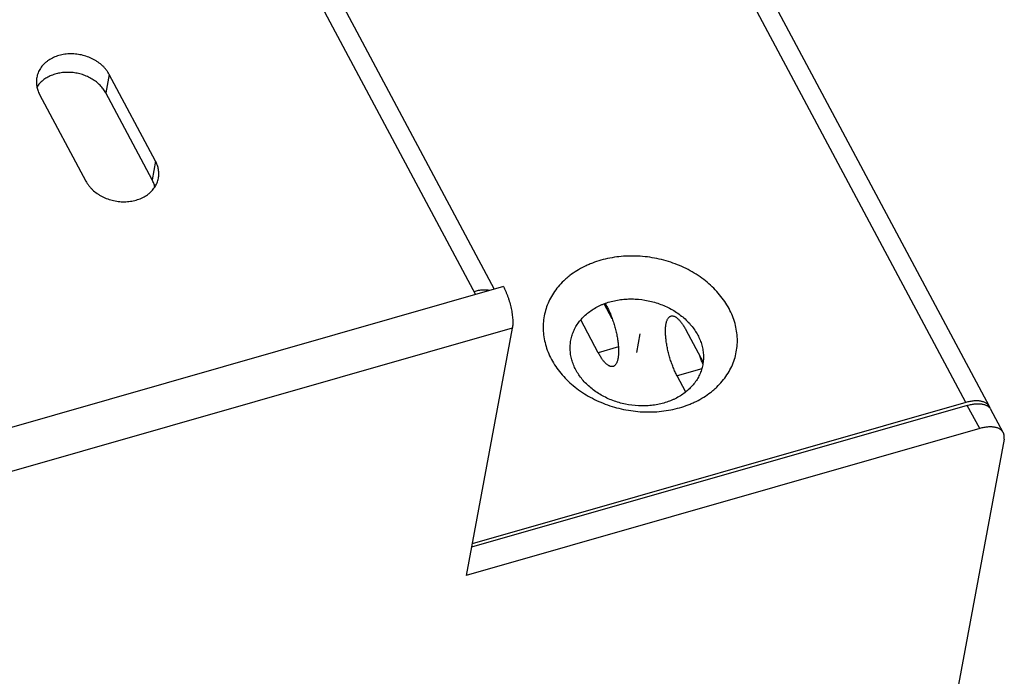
# Model space of a CAD drawing. Header units: millimetres. Extents: x 508 to 1261, y -60 to 468.
# Tile 22 of 49: x 974 to 999, y 66 to 83. Entities that reach past the tile are written whole.
import ezdxf

# ---------------------------------------------------------------- set-up
doc = ezdxf.new("R2010")
doc.units = ezdxf.units.MM
doc.header["$LTSCALE"] = 16.335
doc.layers.get('0').update_dxf_attribs({"linetype": 'CONTINUOUS'})
doc.layers.add('INTFCLR_1', color=7, linetype='CONTINUOUS')
doc.layers.add('ROUNDS', color=7, linetype='CONTINUOUS')

msp = doc.modelspace()

# ---------------------------------------------------------------- linework, layer by layer
at = {"color": 7, "linetype": 'Continuous'}
for p, q in [((976.04979, 81.32485), (975.95996, 80.84265)), ((977.25764, 79.06155), (976.04979, 81.32485)), ((974.23288, 80.80514), (975.44073, 78.54184)), ((977.16781, 78.57935), (975.95996, 80.84265)), ((977.25764, 79.06155), (977.16781, 78.57935)), ((989.17275, 74.95165), (988.96372, 75.34334)), ((988.98893, 75.35271), (989.03301, 75.27013)), ((988.80843, 74.06463), (988.35044, 74.9228)), ((991.09264, 74.66339), (991.54481, 73.8161)), ((989.33475, 74.21518), (988.80843, 74.06463)), ((991.50828, 73.64102), (990.86806, 73.45789)), ((991.09125, 73.03966), (990.86806, 73.45789))]:
    msp.add_line(p, q, dxfattribs=at)
for points, knots in [([(976.04979, 81.32485), (976.03888, 81.3453), (976.01501, 81.38564), (975.9739, 81.44348), (975.9274, 81.49885), (975.85806, 81.56948), (975.77964, 81.6331), (975.69404, 81.68883), (975.60257, 81.73986), (975.48065, 81.79261), (975.35223, 81.82949), (975.24681, 81.84916), (975.14062, 81.86205), (975.03389, 81.86476), (974.92845, 81.85703), (974.85101, 81.84613), (974.77545, 81.83016), (974.67869, 81.80251), (974.56475, 81.75624), (974.46112, 81.69399), (974.38752, 81.63598), (974.3377, 81.58914), (974.29309, 81.53889), (974.25398, 81.48553), (974.22063, 81.42943), (974.19326, 81.37093), (974.17207, 81.31044), (974.16213, 81.26901), (974.15825, 81.24814)], [0, 0, 0, 0, 0.02943543, 0.05943917, 0.09001924, 0.12116875, 0.18503777, 0.21772038, 0.25081755, 0.31795782, 0.38591218, 0.42001077, 0.45406819, 0.52169721, 0.55514803, 0.58824854, 0.62093502, 0.65315224, 0.71596526, 0.77650986, 0.80595017, 0.83484561, 0.86323559, 0.89117509, 0.91873373, 0.94599408, 0.9730493, 1, 1, 1, 1]), ([(974.15825, 81.24814), (974.15485, 81.22991), (974.14968, 81.19307), (974.14685, 81.13722), (974.14896, 81.08101), (974.15601, 81.02473), (974.16794, 80.96866), (974.18471, 80.91308), (974.20622, 80.85827), (974.22351, 80.8227), (974.23288, 80.80514)], [0, 0, 0, 0, 0.12151528, 0.24339115, 0.36597792, 0.48960598, 0.6145771, 0.74115739, 0.86957174, 1, 1, 1, 1]), ([(975.95996, 80.84265), (975.94068, 80.87878), (975.89569, 80.94931), (975.8126, 81.04586), (975.71445, 81.13312), (975.6032, 81.20938), (975.48108, 81.27317), (975.37247, 81.31482), (975.28244, 81.3409), (975.19067, 81.362), (975.07421, 81.37869), (974.95699, 81.38225), (974.86417, 81.37708), (974.77338, 81.36669), (974.66321, 81.34409), (974.558, 81.30848), (974.47896, 81.27264), (974.40493, 81.2328), (974.31997, 81.17492), (974.24581, 81.10604), (974.19495, 81.04582), (974.17242, 81.01417), (974.16192, 80.99801)], [0, 0, 0, 0, 0.05821293, 0.11840556, 0.18052557, 0.24437886, 0.309654, 0.37594966, 0.40935034, 0.44282931, 0.50974524, 0.57622482, 0.60916495, 0.64182233, 0.70606282, 0.76863765, 0.79924196, 0.82935613, 0.88805847, 0.94484639, 0.97261179, 1, 1, 1, 1]), ([(977.33227, 78.61855), (977.33567, 78.63678), (977.34084, 78.67363), (977.34367, 78.72948), (977.34156, 78.78569), (977.33451, 78.84196), (977.32258, 78.89803), (977.30581, 78.95361), (977.2843, 79.00842), (977.26701, 79.04399), (977.25764, 79.06155)], [0, 0, 0, 0, 0.12151528, 0.24339115, 0.36597792, 0.48960598, 0.6145771, 0.74115739, 0.86957174, 1, 1, 1, 1]), ([(975.44073, 78.54184), (975.45164, 78.5214), (975.47551, 78.48105), (975.51662, 78.42322), (975.56312, 78.36784), (975.63246, 78.29721), (975.71088, 78.2336), (975.79648, 78.17787), (975.88795, 78.12684), (976.00987, 78.07408), (976.13829, 78.03721), (976.24371, 78.01754), (976.3499, 78.00464), (976.45663, 78.00194), (976.56207, 78.00967), (976.63951, 78.02057), (976.71507, 78.03653), (976.81183, 78.06419), (976.92577, 78.11046), (977.0294, 78.1727), (977.103, 78.23072), (977.15282, 78.27755), (977.19743, 78.32781), (977.23654, 78.38117), (977.26989, 78.43727), (977.29726, 78.49576), (977.31845, 78.55625), (977.32839, 78.59769), (977.33227, 78.61855)], [0, 0, 0, 0, 0.02943543, 0.05943917, 0.09001924, 0.12116875, 0.18503777, 0.21772038, 0.25081755, 0.31795782, 0.38591218, 0.42001077, 0.45406819, 0.52169721, 0.55514803, 0.58824854, 0.62093502, 0.65315224, 0.71596526, 0.77650986, 0.80595017, 0.83484561, 0.86323559, 0.89117509, 0.91873373, 0.94599408, 0.9730493, 1, 1, 1, 1]), ([(977.23879, 78.38649), (977.23179, 78.41966), (977.21256, 78.48587), (977.18418, 78.54867), (977.16781, 78.57935)], [0, 0, 0, 0, 0.49355029, 1, 1, 1, 1]), ([(992.22074, 75.21644), (992.18677, 75.28009), (992.11105, 75.40531), (991.97761, 75.58265), (991.82427, 75.75003), (991.65252, 75.90586), (991.46402, 76.04865), (991.26058, 76.17705), (991.04413, 76.28986), (990.74014, 76.41839), (990.41982, 76.51105), (990.0914, 76.56599), (989.84284, 76.58797), (989.59488, 76.59042), (989.34986, 76.57333), (989.11013, 76.53684), (988.87799, 76.48131), (988.69173, 76.41926), (988.54873, 76.36054), (988.41159, 76.29668), (988.24879, 76.20644), (988.0974, 76.10177), (987.98531, 76.01058), (987.88061, 75.91575), (987.7614, 75.78883), (987.63823, 75.62371), (987.5369, 75.44814), (987.45844, 75.26386), (987.40364, 75.07264), (987.37307, 74.8764), (987.36701, 74.67705), (987.38551, 74.47659), (987.42836, 74.27696), (987.49509, 74.08013), (987.55441, 73.95341), (987.58762, 73.89118)], [0, 0, 0, 0, 0.03010143, 0.06091294, 0.09243922, 0.12465808, 0.15752296, 0.1909658, 0.22490036, 0.25922556, 0.32853727, 0.36333144, 0.39803294, 0.43251865, 0.46667153, 0.50038409, 0.53356186, 0.56612684, 0.58216466, 0.5980293, 0.62921692, 0.65968853, 0.67466549, 0.68947269, 0.7185957, 0.74714424, 0.7752219, 0.80295603, 0.83049213, 0.85798649, 0.88559772, 0.91347799, 0.94176499, 0.97057536, 1, 1, 1, 1]), ([(988.22455, 73.61686), (988.20176, 73.65957), (988.16105, 73.74654), (988.11526, 73.88161), (988.08585, 74.01861), (988.07315, 74.15619), (988.07731, 74.29299), (988.09829, 74.42767), (988.1359, 74.5589), (988.18974, 74.68537), (988.25928, 74.80585), (988.34382, 74.91917), (988.4425, 75.02425), (988.55436, 75.12008), (988.67829, 75.20576), (988.79002, 75.26769), (988.88414, 75.31152), (988.98228, 75.35182), (989.1101, 75.3944), (989.26941, 75.43251), (989.43393, 75.45755), (989.60209, 75.46928), (989.82943, 75.46703), (990.11333, 75.4307), (990.38803, 75.35123), (990.59667, 75.26301), (990.74521, 75.1856), (990.88483, 75.09748), (991.01419, 74.99948), (991.13206, 74.89255), (991.23729, 74.77767), (991.32887, 74.65597), (991.38083, 74.57004), (991.40414, 74.52635)], [0, 0, 0, 0, 0.02942649, 0.05823867, 0.08652745, 0.11440948, 0.14202245, 0.16951854, 0.19705637, 0.22479224, 0.25287167, 0.28142201, 0.31054686, 0.34032244, 0.37079596, 0.40198555, 0.41785119, 0.43389002, 0.46645705, 0.49963691, 0.53335159, 0.56750662, 0.6019945, 0.67144205, 0.74075813, 0.77508548, 0.80902218, 0.84246713, 0.87533407, 0.90755497, 0.93908323, 0.96989668, 1, 1, 1, 1]), ([(987.58762, 73.89118), (987.62159, 73.82752), (987.69731, 73.7023), (987.83075, 73.52497), (987.98409, 73.35758), (988.15584, 73.20176), (988.34434, 73.05897), (988.54778, 72.93056), (988.76423, 72.81776), (989.06822, 72.68922), (989.38854, 72.59657), (989.71696, 72.54163), (989.96552, 72.51965), (990.21348, 72.51719), (990.4585, 72.53429), (990.69823, 72.57077), (990.93037, 72.62631), (991.11663, 72.68836), (991.25963, 72.74708), (991.39677, 72.81094), (991.55957, 72.90118), (991.71096, 73.00584), (991.82305, 73.09704), (991.92775, 73.19186), (992.04696, 73.31879), (992.17013, 73.48391), (992.27146, 73.65947), (992.34992, 73.84376), (992.40472, 74.03497), (992.43529, 74.23122), (992.44135, 74.43056), (992.42285, 74.63103), (992.38, 74.83066), (992.31327, 75.02748), (992.25395, 75.15421), (992.22074, 75.21644)], [0, 0, 0, 0, 0.03010143, 0.06091294, 0.09243922, 0.12465808, 0.15752296, 0.1909658, 0.22490036, 0.25922556, 0.32853727, 0.36333144, 0.39803294, 0.43251865, 0.46667153, 0.50038409, 0.53356186, 0.56612684, 0.58216466, 0.5980293, 0.62921692, 0.65968853, 0.67466549, 0.68947269, 0.7185957, 0.74714424, 0.7752219, 0.80295603, 0.83049213, 0.85798649, 0.88559772, 0.91347799, 0.94176499, 0.97057536, 1, 1, 1, 1]), ([(989.03301, 75.27013), (989.05168, 75.23512), (989.0879, 75.16191), (989.13751, 75.04686), (989.18329, 74.92502), (989.22442, 74.79857), (989.26016, 74.66978), (989.28986, 74.54097), (989.313, 74.41444), (989.32667, 74.3113), (989.33387, 74.23172), (989.33732, 74.17489), (989.3389, 74.12029), (989.33861, 74.06815), (989.33643, 74.01871), (989.33239, 73.97219), (989.3265, 73.92879), (989.31879, 73.88872), (989.30929, 73.85213), (989.29804, 73.81919), (989.28507, 73.79003), (989.27044, 73.76478), (989.25417, 73.74355), (989.23629, 73.72645), (989.21685, 73.71361), (989.20281, 73.70796), (989.19573, 73.70593)], [0, 0, 0, 0, 0.07158809, 0.1473089, 0.22598668, 0.30637128, 0.38717099, 0.46708416, 0.54483049, 0.6191829, 0.65472929, 0.68900881, 0.72189877, 0.75328702, 0.78307374, 0.81117349, 0.8375179, 0.86205907, 0.88477422, 0.90567185, 0.92480035, 0.94225953, 0.95821518, 0.97291509, 0.98670024, 1, 1, 1, 1]), ([(990.86806, 73.45789), (990.84938, 73.49289), (990.81316, 73.56611), (990.76355, 73.68116), (990.71777, 73.803), (990.67664, 73.92945), (990.6409, 74.05824), (990.6112, 74.18705), (990.58806, 74.31357), (990.57439, 74.41671), (990.5672, 74.4963), (990.56374, 74.55313), (990.56216, 74.60773), (990.56246, 74.65987), (990.56463, 74.70931), (990.56867, 74.75583), (990.57456, 74.79922), (990.58227, 74.8393), (990.59178, 74.87589), (990.60303, 74.90883), (990.61599, 74.93798), (990.63062, 74.96323), (990.64689, 74.98447), (990.66477, 75.00157), (990.68421, 75.0144), (990.69825, 75.02006), (990.70534, 75.02208)], [0, 0, 0, 0, 0.07158809, 0.1473089, 0.22598668, 0.30637128, 0.38717099, 0.46708416, 0.54483049, 0.6191829, 0.65472929, 0.68900881, 0.72189877, 0.75328702, 0.78307374, 0.81117349, 0.8375179, 0.86205907, 0.88477422, 0.90567185, 0.92480035, 0.94225953, 0.95821518, 0.97291509, 0.98670024, 1, 1, 1, 1]), ([(990.70534, 75.02208), (990.71185, 75.02395), (990.72549, 75.02647), (990.74675, 75.02642), (990.76884, 75.0226), (990.79166, 75.01507), (990.81513, 75.0039), (990.83919, 74.98915), (990.86377, 74.97087), (990.88877, 74.94913), (990.91411, 74.92401), (990.93971, 74.89561), (990.96546, 74.86403), (990.99127, 74.82938), (991.01704, 74.79181), (991.05196, 74.73682), (991.07664, 74.69337), (991.09264, 74.66339)], [0, 0, 0, 0, 0.03643269, 0.07399695, 0.11371166, 0.15641239, 0.20273294, 0.25312193, 0.30787324, 0.3671568, 0.43104462, 0.49953087, 0.57254709, 0.64997354, 0.73164775, 0.8173711, 1, 1, 1, 1]), ([(991.40414, 74.52635), (991.42693, 74.48365), (991.46764, 74.39668), (991.51344, 74.2616), (991.54285, 74.1246), (991.55554, 73.98703), (991.55139, 73.85022), (991.5304, 73.71554), (991.4928, 73.58432), (991.43895, 73.45785), (991.36941, 73.33736), (991.28488, 73.22404), (991.1862, 73.11897), (991.07434, 73.02313), (990.9504, 72.93745), (990.83867, 72.87552), (990.74456, 72.8317), (990.64642, 72.7914), (990.5186, 72.74881), (990.35929, 72.7107), (990.19477, 72.68566), (990.02661, 72.67393), (989.79926, 72.67618), (989.51536, 72.71251), (989.24067, 72.79199), (989.03203, 72.8802), (988.88349, 72.95762), (988.74387, 73.04574), (988.61451, 73.14373), (988.49664, 73.25067), (988.3914, 73.36554), (988.29983, 73.48724), (988.24787, 73.57318), (988.22455, 73.61686)], [0, 0, 0, 0, 0.02942649, 0.05823867, 0.08652745, 0.11440948, 0.14202245, 0.16951854, 0.19705637, 0.22479224, 0.25287167, 0.28142201, 0.31054686, 0.34032244, 0.37079596, 0.40198555, 0.41785119, 0.43389002, 0.46645705, 0.49963691, 0.53335159, 0.56750662, 0.6019945, 0.67144205, 0.74075813, 0.77508548, 0.80902218, 0.84246713, 0.87533407, 0.90755497, 0.93908323, 0.96989668, 1, 1, 1, 1]), ([(989.19573, 73.70593), (989.18921, 73.70407), (989.17558, 73.70155), (989.15431, 73.7016), (989.13222, 73.70542), (989.1094, 73.71294), (989.08593, 73.72411), (989.06187, 73.73887), (989.03729, 73.75715), (989.01229, 73.77889), (988.98695, 73.80401), (988.96135, 73.83241), (988.9356, 73.86399), (988.90979, 73.89864), (988.88402, 73.93621), (988.84911, 73.9912), (988.82442, 74.03465), (988.80843, 74.06463)], [0, 0, 0, 0, 0.03643269, 0.07399695, 0.11371166, 0.15641239, 0.20273294, 0.25312193, 0.30787324, 0.3671568, 0.43104462, 0.49953087, 0.57254709, 0.64997354, 0.73164775, 0.8173711, 1, 1, 1, 1]), ([(991.53935, 73.7778), (991.52407, 73.81098), (991.49455, 73.87924), (991.46791, 73.94868), (991.45506, 73.98424)], [0, 0, 0, 0, 0.49135896, 1, 1, 1, 1])]:
    msp.add_open_spline(points, degree=3, knots=knots, dxfattribs=at)
at = {"layer": 'INTFCLR_1', "color": 7, "linetype": 'Continuous'}
msp.add_line((989.81435, 74.07161), (989.90418, 74.55381), dxfattribs=at)
at = {"layer": 'ROUNDS', "color": 7, "linetype": 'Continuous'}
for p, q in [((958.47019, 126.43105), (985.60663, 75.58228)), ((959.12641, 126.25007), (986.09215, 75.72116)), ((998.39775, 72.76576), (971.34183, 123.46365)), ((999.0137, 72.66021), (971.95778, 123.3581)), ((986.3334, 75.79016), (922.32901, 57.48238)), ((986.56566, 74.70442), (922.56127, 56.39663)), ((986.56566, 74.70442), (985.36416, 68.255)), ((998.39775, 72.76576), (985.51817, 69.08169)), ((998.43801, 72.69031), (985.50106, 68.98983)), ((998.76011, 72.08677), (998.43801, 72.69031)), ((999.37606, 71.98122), (999.05396, 72.58477)), ((998.76011, 72.08677), (985.36416, 68.255)), ((999.39704, 71.81245), (996.17432, 54.51354))]:
    msp.add_line(p, q, dxfattribs=at)
msp.add_arc((998.82158, 72.55781), 0.21771, 16.728554, 28.056857, dxfattribs=at)
for points, knots in [([(986.3334, 75.79016), (986.34421, 75.7699), (986.36541, 75.72794), (986.39526, 75.66255), (986.42367, 75.59376), (986.45036, 75.52223), (986.47509, 75.44865), (986.4976, 75.37372), (986.51769, 75.29816), (986.53516, 75.2227), (986.54985, 75.14807), (986.56161, 75.07497), (986.57033, 75.00411), (986.57594, 74.93618), (986.57837, 74.87181), (986.57762, 74.81161), (986.5737, 74.75617), (986.56876, 74.72103), (986.56566, 74.70442)], [0, 0, 0, 0, 0.06120039, 0.12519405, 0.19145806, 0.25943835, 0.32855806, 0.39822557, 0.46784222, 0.53681001, 0.60453927, 0.67045642, 0.73401208, 0.79468951, 0.85201406, 0.90556387, 0.9549832, 1, 1, 1, 1]), ([(985.97593, 75.68792), (985.96155, 75.69101), (985.93172, 75.69603), (985.88538, 75.70016), (985.83655, 75.70109), (985.78552, 75.6988), (985.73261, 75.6933), (985.65886, 75.68157), (985.6034, 75.66831), (985.56637, 75.65772)], [0, 0, 0, 0, 0.10646375, 0.21863795, 0.33644866, 0.45970302, 0.58810727, 0.72128227, 1, 1, 1, 1]), ([(999.0137, 72.66021), (999.0089, 72.66921), (998.99792, 72.68665), (998.97773, 72.71051), (998.95389, 72.73201), (998.92655, 72.75102), (998.89589, 72.76745), (998.86208, 72.78124), (998.82529, 72.79232), (998.78573, 72.80063), (998.74361, 72.80615), (998.69915, 72.80885), (998.65258, 72.8087), (998.60417, 72.80572), (998.55415, 72.79993), (998.48473, 72.78832), (998.43256, 72.77571), (998.39775, 72.76576)], [0, 0, 0, 0, 0.04567776, 0.09201888, 0.13964516, 0.18910356, 0.24084584, 0.29522092, 0.35247689, 0.41276864, 0.47616795, 0.54267405, 0.61222351, 0.68469909, 0.75993748, 0.83773602, 1, 1, 1, 1]), ([(998.43801, 72.69031), (998.47283, 72.70027), (998.52499, 72.71288), (998.59441, 72.72449), (998.64443, 72.73028), (998.69285, 72.73326), (998.73941, 72.7334), (998.78387, 72.73071), (998.82599, 72.72519), (998.86555, 72.71687), (998.90234, 72.7058), (998.93616, 72.69201), (998.96682, 72.67557), (998.99415, 72.65656), (999.01799, 72.63507), (999.03818, 72.61121), (999.04916, 72.59376), (999.05396, 72.58477)], [0, 0, 0, 0, 0.16226398, 0.24006252, 0.31530091, 0.38777649, 0.45732595, 0.52383205, 0.58723136, 0.64752311, 0.70477908, 0.75915416, 0.81089644, 0.86035484, 0.90798112, 0.95432224, 1, 1, 1, 1]), ([(999.37606, 71.98122), (999.37126, 71.99022), (999.36028, 72.00767), (999.34008, 72.03152), (999.31624, 72.05302), (999.28891, 72.07203), (999.25825, 72.08846), (999.22443, 72.10225), (999.18765, 72.11333), (999.14809, 72.12164), (999.10597, 72.12716), (999.0615, 72.12986), (999.01494, 72.12971), (998.96652, 72.12673), (998.91651, 72.12094), (998.84709, 72.10934), (998.79492, 72.09673), (998.76011, 72.08677)], [0, 0, 0, 0, 0.04567776, 0.09201888, 0.13964516, 0.18910356, 0.24084584, 0.29522092, 0.35247689, 0.41276864, 0.47616795, 0.54267405, 0.61222351, 0.68469909, 0.75993748, 0.83773602, 1, 1, 1, 1]), ([(999.39704, 71.81245), (999.39988, 71.82772), (999.40348, 71.85777), (999.40215, 71.89513), (999.39741, 71.92337), (999.39213, 71.94354), (999.38511, 71.96289), (999.37926, 71.97523), (999.37606, 71.98122)], [0, 0, 0, 0, 0.26884311, 0.52199963, 0.6441075, 0.76400136, 0.88238398, 1, 1, 1, 1])]:
    msp.add_open_spline(points, degree=3, knots=knots, dxfattribs=at)

doc.saveas('drawing.dxf')
